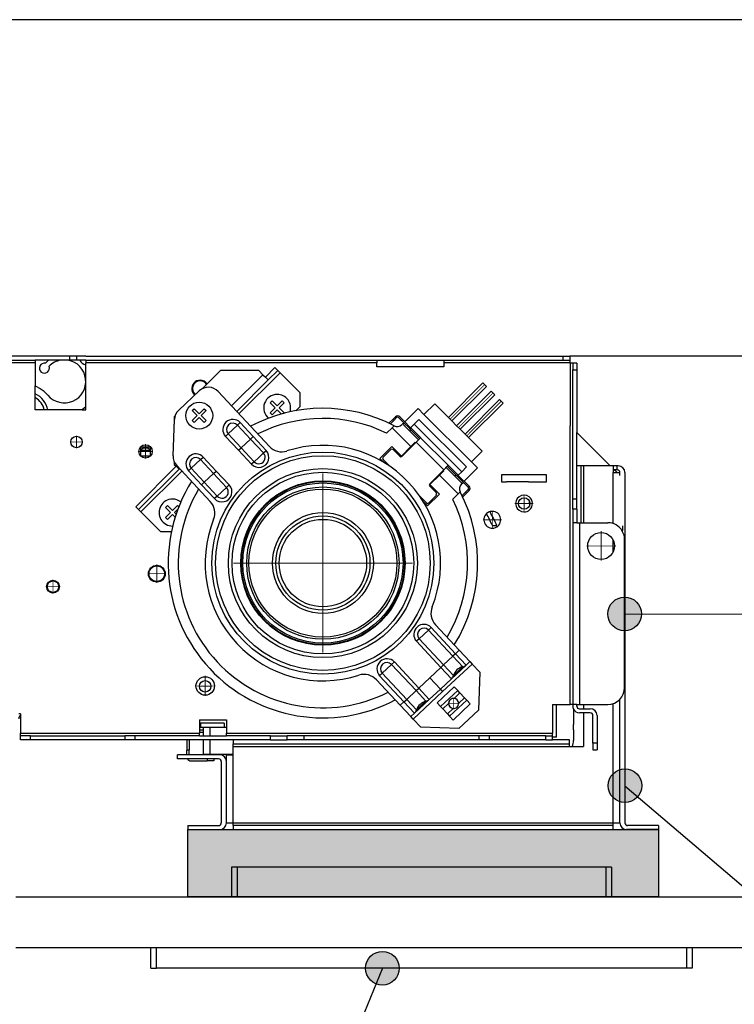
# Model space of a CAD drawing. Header units: inches. Extents: x -7205 to -1528, y -2875 to 5222.
# Tile 42 of 104: x -5997 to -5785, y 156 to 448. Entities that reach past the tile are written whole.
import ezdxf

# ---------------------------------------------------------------- set-up
doc = ezdxf.new("R2010")
doc.units = ezdxf.units.IN
doc.linetypes.add('DOT_CENTER', pattern=[14, 12, -1, 0, -1])
doc.layers.add('1', color=7, linetype='Continuous')
doc.dimstyles.get("Standard").update_dxf_attribs({"dimtxt": 0.18, "dimasz": 0.18, "dimexe": 0.18, "dimexo": 0.0625, "dimgap": 0.09, "dimtad": 0, "dimtih": 1, "dimtoh": 1, "dimdec": 4, "dimzin": 0, "dimdsep": 46, "dimtxsty": 'Standard', "dimcen": 0.09, "dimadec": 0, "dimazin": 0, "dimtfac": 1, "dimtdec": 4, "dimtofl": 0, "dimtmove": 0, "dimatfit": 3, "dimfxl": 1, "dimtolj": 1, "dimtzin": 0, "dimarcsym": 0})

msp = doc.modelspace()

# ---------------------------------------------------------------- hatches: boundary and pattern name
at = {"layer": '1'}
h = msp.add_hatch(color=7, dxfattribs=at)
edge = h.paths.add_edge_path()
edge.add_arc((-5817.2, 271.79), 5, 0, 360)
h = msp.add_hatch(color=7, dxfattribs=at)
edge = h.paths.add_edge_path()
edge.add_arc((-5817.1, 220.75), 5, 0, 360)
at = {"layer": '1', "linetype": 'Continuous'}
msp.add_hatch(color=2, dxfattribs=at).paths.add_polyline_path([(-5807.1, 207.7), (-5807.1, 187.7), (-5947.1, 187.7), (-5947.1, 207.7)])
at = {"layer": '1'}
h = msp.add_hatch(color=7, dxfattribs=at)
edge = h.paths.add_edge_path()
edge.add_arc((-5889.21, 166.5), 5, 0, 360)

# ---------------------------------------------------------------- linework, layer by layer
at = {"color": 7, "linetype": 'Continuous'}
for p, q in [((-5932.13, 448.4), (-6051.79, 448.4)), ((-5835.53, 448.4), (-5932.13, 448.4)), ((-5688.25, 448.4), (-5835.53, 448.4)), ((-5992.4, 348.4), (-5999.8, 348.4)), ((-5992.4, 348.4), (-5999.8, 348.4)), ((-5985.93, 348.4), (-5992.4, 348.4)), ((-5985.93, 348.4), (-5992.4, 348.4)), ((-5985.93, 348.4), (-5992.4, 348.4)), ((-5982.4, 348.4), (-5985.93, 348.4)), ((-5982.4, 348.4), (-5985.93, 348.4)), ((-5982.4, 348.4), (-5985.93, 348.4)), ((-5982.17, 348.4), (-5982.4, 348.4)), ((-5982.17, 348.4), (-5982.4, 348.4)), ((-5982.17, 348.4), (-5982.4, 348.4)), ((-5981.65, 348.4), (-5982.17, 348.4)), ((-5981.65, 348.4), (-5982.17, 348.4)), ((-5981.65, 348.4), (-5982.17, 348.4)), ((-5980.05, 348.4), (-5981.65, 348.4)), ((-5980.05, 348.4), (-5981.65, 348.4)), ((-5980.05, 348.4), (-5981.65, 348.4)), ((-5977.4, 348.4), (-5980.05, 348.4)), ((-5977.4, 348.4), (-5980.05, 348.4)), ((-5977.4, 348.4), (-5980.05, 348.4)), ((-5977.4, 348.4), (-5974.4, 348.4)), ((-5977.4, 348.4), (-5974.4, 348.4)), ((-5977.4, 348.4), (-5974.4, 348.4)), ((-5974.4, 348.4), (-5973.08, 348.4)), ((-5974.4, 348.4), (-5973.08, 348.4)), ((-5974.4, 348.4), (-5973.08, 348.4)), ((-5973.08, 348.4), (-5947.35, 348.4)), ((-5973.08, 348.4), (-5947.35, 348.4)), ((-5973.08, 348.4), (-5947.35, 348.4)), ((-5947.35, 348.4), (-5932.13, 348.4)), ((-5947.35, 348.4), (-5932.13, 348.4)), ((-5947.35, 348.4), (-5932.13, 348.4)), ((-5932.13, 348.4), (-5890.9, 348.4)), ((-5932.13, 348.4), (-5890.9, 348.4)), ((-5932.13, 348.4), (-5890.9, 348.4)), ((-5890.9, 348.4), (-5870.9, 348.4)), ((-5890.9, 348.4), (-5870.9, 348.4)), ((-5890.9, 348.4), (-5870.9, 348.4)), ((-5870.9, 348.4), (-5835.53, 348.4)), ((-5870.9, 348.4), (-5835.53, 348.4)), ((-5870.9, 348.4), (-5835.53, 348.4)), ((-5835.53, 348.4), (-5835.5, 348.4)), ((-5835.53, 348.4), (-5835.5, 348.4)), ((-5835.53, 348.4), (-5835.5, 348.4)), ((-5835.5, 348.4), (-5833.5, 348.4)), ((-5835.5, 348.4), (-5833.5, 348.4)), ((-5835.5, 348.4), (-5833.5, 348.4)), ((-5688.25, 348.4), (-5833.5, 348.4)), ((-5833.5, 348.4), (-5833.5, 347.2)), ((-5833.5, 348.4), (-5833.5, 347.2)), ((-5999.8, 347.2), (-5992.4, 347.2)), ((-5988.39, 347.2), (-5992.4, 347.2)), ((-5992.4, 347.2), (-5992.4, 346.4)), ((-5988.39, 347.2), (-5992.4, 347.2)), ((-5992.4, 346.4), (-5992.4, 339.58)), ((-5992.4, 346.4), (-5992.4, 339.58)), ((-5984.87, 347.2), (-5988.39, 347.2)), ((-5984.87, 347.2), (-5988.39, 347.2)), ((-5982.7, 347.2), (-5984.87, 347.2)), ((-5982.7, 347.2), (-5984.87, 347.2)), ((-5982.4, 347.2), (-5982.7, 347.2)), ((-5982.4, 347.2), (-5982.7, 347.2)), ((-5982.17, 347.2), (-5982.4, 347.2)), ((-5982.17, 347.2), (-5982.4, 347.2)), ((-5980.05, 347.2), (-5982.17, 347.2)), ((-5980.05, 347.2), (-5982.17, 347.2)), ((-5979.21, 347.2), (-5980.05, 347.2)), ((-5979.21, 347.2), (-5980.05, 347.2)), ((-5977.4, 347.2), (-5979.21, 347.2)), ((-5977.4, 347.2), (-5979.21, 347.2)), ((-5977.4, 347.2), (-5977.4, 346.4)), ((-5977.4, 347.2), (-5890.9, 347.2)), ((-5977.4, 347.2), (-5977.4, 346.4)), ((-5977.4, 345.8), (-5977.4, 346.4)), ((-5977.4, 345.8), (-5977.4, 346.4)), ((-5977.4, 340.9), (-5977.4, 345.8)), ((-5977.4, 340.9), (-5977.4, 345.8)), ((-5890.9, 347.2), (-5890.9, 346.4)), ((-5890.9, 347.2), (-5870.9, 347.2)), ((-5890.9, 347.2), (-5890.9, 346.4)), ((-5890.9, 347.2), (-5870.9, 347.2)), ((-5890.9, 345.2), (-5890.9, 346.4)), ((-5890.9, 345.2), (-5890.9, 346.4)), ((-5870.9, 347.2), (-5835.5, 347.2)), ((-5870.9, 347.2), (-5870.9, 346.4)), ((-5870.9, 347.2), (-5870.9, 346.4)), ((-5870.9, 346.4), (-5870.9, 345.2)), ((-5870.9, 346.4), (-5870.9, 345.2)), ((-5835.5, 347.2), (-5833.5, 347.2)), ((-5833.5, 347.2), (-5833.5, 346.4)), ((-5833.5, 347.2), (-5833.5, 346.4)), ((-5833.5, 346.3), (-5833.5, 346.4)), ((-5833.5, 346.3), (-5833.5, 346.4)), ((-5833.5, 346.3), (-5833.4, 346.3)), ((-5833.5, 346.3), (-5833.4, 346.3)), ((-5832.6, 346.3), (-5833.4, 346.3)), ((-5832.6, 346.3), (-5833.4, 346.3)), ((-5832.6, 346.3), (-5832.6, 344.3)), ((-5831.4, 346.3), (-5832.6, 346.3)), ((-5831.4, 346.3), (-5832.6, 346.3)), ((-5831.4, 346.3), (-5831.4, 344.3)), ((-5831.4, 346.3), (-5831.4, 344.3)), ((-5942.79, 338.69), (-5937.31, 344.17)), ((-5925.99, 344.17), (-5937.31, 344.17)), ((-5925.99, 344.17), (-5924.72, 342.9)), ((-5924.72, 342.9), (-5924.01, 342.19)), ((-5921.18, 345.02), (-5924.01, 342.19)), ((-5923.16, 341.34), (-5920.34, 344.17)), ((-5921.18, 345.02), (-5920.34, 344.17)), ((-5919.63, 343.47), (-5920.34, 344.17)), ((-5913.76, 337.6), (-5919.63, 343.47)), ((-5870.9, 345.2), (-5890.9, 345.2)), ((-5870.9, 345.2), (-5890.9, 345.2)), ((-5832.6, 305.9), (-5832.6, 344.3)), ((-5831.4, 344.3), (-5831.4, 325.74)), ((-5831.4, 344.3), (-5831.4, 325.74)), ((-5992.4, 332.4), (-5992.4, 339.58)), ((-5992.4, 339.58), (-5990.98, 338.74)), ((-5992.4, 339.58), (-5990.98, 338.74)), ((-5992.4, 339.58), (-5990.98, 338.74)), ((-5977.4, 333.34), (-5977.4, 340.9)), ((-5977.4, 333.34), (-5977.4, 340.9)), ((-5932.53, 331.98), (-5923.16, 341.34)), ((-5924.01, 342.19), (-5923.16, 341.34)), ((-5869.6, 330.21), (-5859.35, 340.46)), ((-5858.29, 339.4), (-5859.35, 340.46)), ((-5949.78, 332.37), (-5943.67, 338.06)), ((-5922.82, 321.56), (-5938.02, 337.86)), ((-5913.76, 337.6), (-5913.76, 333.35)), ((-5868.54, 329.15), (-5858.29, 339.4)), ((-5867.13, 327.73), (-5856.87, 337.99)), ((-5866.07, 326.67), (-5855.81, 336.92)), ((-5855.81, 336.92), (-5856.87, 337.99)), ((-5922.54, 334.52), (-5921.98, 335.08)), ((-5921.06, 333.03), (-5922.54, 334.52)), ((-5921.98, 335.08), (-5920.49, 333.6)), ((-5920.49, 333.6), (-5919.01, 335.08)), ((-5918.44, 334.52), (-5919.93, 333.03)), ((-5919.01, 335.08), (-5918.44, 334.52)), ((-5876.85, 331.09), (-5873.67, 334.27)), ((-5869.6, 330.21), (-5873.67, 334.27)), ((-5864.65, 325.26), (-5854.4, 335.51)), ((-5863.59, 324.2), (-5853.34, 334.45)), ((-5853.34, 334.45), (-5854.4, 335.51)), ((-5978.51, 332.4), (-5992.4, 332.4)), ((-5977.4, 333.34), (-5978.51, 332.4)), ((-5977.4, 333.34), (-5978.51, 332.4)), ((-5977.4, 333.34), (-5978.51, 332.4)), ((-5978.51, 332.4), (-5977.4, 332.4)), ((-5978.51, 332.4), (-5977.4, 332.4)), ((-5977.4, 332.4), (-5977.4, 333.34)), ((-5977.4, 332.4), (-5977.4, 333.34)), ((-5945.72, 332.22), (-5945.16, 332.79)), ((-5944.24, 330.74), (-5945.72, 332.22)), ((-5945.72, 329.25), (-5944.24, 330.74)), ((-5945.16, 332.79), (-5943.67, 331.3)), ((-5943.67, 331.3), (-5942.19, 332.79)), ((-5941.62, 332.22), (-5943.1, 330.74)), ((-5943.1, 330.74), (-5941.62, 329.25)), ((-5942.19, 332.79), (-5941.62, 332.22)), ((-5922.54, 331.55), (-5921.06, 333.03)), ((-5921.98, 330.98), (-5922.54, 331.55)), ((-5920.49, 332.47), (-5921.98, 330.98)), ((-5919.24, 331.21), (-5920.49, 332.47)), ((-5919.93, 333.03), (-5918.44, 331.55)), ((-5918.44, 331.55), (-5918.61, 331.38)), ((-5913.76, 333.35), (-5914.92, 332.19)), ((-5882.58, 328.9), (-5878.62, 332.86)), ((-5876.85, 331.09), (-5878.62, 332.86)), ((-5862.71, 316.95), (-5876.85, 331.09)), ((-5951.42, 318.76), (-5951.05, 329.59)), ((-5951.09, 330.38), (-5950.88, 330.6)), ((-5951.09, 330.38), (-5951.09, 328.19)), ((-5945.16, 328.69), (-5945.72, 329.25)), ((-5943.67, 330.17), (-5945.16, 328.69)), ((-5942.19, 328.69), (-5943.67, 330.17)), ((-5941.62, 329.25), (-5942.19, 328.69)), ((-5886.11, 329.61), (-5887.17, 328.55)), ((-5887.17, 328.55), (-5886.99, 328.37)), ((-5885.83, 329.32), (-5886.85, 328.3)), ((-5885.33, 330.38), (-5886.11, 329.61)), ((-5885.83, 329.32), (-5884.98, 330.17)), ((-5884.41, 330.17), (-5882.86, 328.62)), ((-5884.06, 330.38), (-5882.58, 328.9)), ((-5883.21, 328.26), (-5883.38, 328.09)), ((-5883.21, 328.26), (-5882.86, 328.62)), ((-5883.21, 328.26), (-5881.09, 326.14)), ((-5882.86, 328.62), (-5881.3, 327.06)), ((-5882.58, 328.9), (-5881.02, 327.34)), ((-5880.81, 327.13), (-5879.76, 328.18)), ((-5879.74, 328.2), (-5879.76, 328.18)), ((-5878.33, 329.61), (-5879.74, 328.2)), ((-5878.33, 329.61), (-5864.19, 315.46)), ((-5868.54, 329.15), (-5869.6, 330.21)), ((-5867.13, 327.73), (-5868.54, 329.15)), ((-5886.32, 327.13), (-5887.95, 325.5)), ((-5885.72, 327.73), (-5886.32, 327.13)), ((-5881.3, 327.06), (-5881.09, 326.85)), ((-5880.81, 327.13), (-5881.09, 326.85)), ((-5881.03, 326.79), (-5881.09, 326.85)), ((-5881.09, 326.14), (-5880.74, 326.49)), ((-5881.09, 326.14), (-5878.48, 323.52)), ((-5881.09, 326.14), (-5878.48, 323.52)), ((-5878.18, 323.94), (-5881.03, 326.79)), ((-5881.02, 327.34), (-5880.81, 327.13)), ((-5880.75, 327.07), (-5880.81, 327.13)), ((-5880.75, 327.07), (-5877.9, 324.22)), ((-5866.07, 326.67), (-5867.13, 327.73)), ((-5864.65, 325.26), (-5866.07, 326.67)), ((-5863.59, 324.2), (-5864.65, 325.26)), ((-5831.4, 315.79), (-5831.4, 325.74)), ((-5831.4, 325.74), (-5821.45, 315.79)), ((-5831.4, 325.74), (-5821.45, 315.79)), ((-5831.4, 325.74), (-5821.45, 315.79)), ((-5883.35, 318.65), (-5879.18, 322.82)), ((-5879.47, 322.82), (-5880.74, 321.54)), ((-5879.47, 322.82), (-5879.32, 322.68)), ((-5877.84, 324.16), (-5879.18, 322.82)), ((-5877.86, 324.18), (-5877.84, 324.16)), ((-5877.84, 324.16), (-5869.64, 315.96)), ((-5859.52, 320.13), (-5863.59, 324.2)), ((-5961.03, 321.49), (-5958.23, 321.49)), ((-5961.03, 320.49), (-5961.03, 321.49)), ((-5961.03, 318.69), (-5961.03, 320.49)), ((-5961.03, 320.49), (-5958.23, 320.49)), ((-5961.03, 318.69), (-5961.03, 320.49)), ((-5958.23, 321.49), (-5958.23, 320.49)), ((-5958.23, 320.49), (-5958.23, 318.69)), ((-5958.23, 320.49), (-5958.23, 318.69)), ((-5889.93, 318.01), (-5886.39, 321.54)), ((-5886.75, 320.63), (-5889.01, 318.36)), ((-5886.39, 321.54), (-5883.57, 318.72)), ((-5884.06, 318.65), (-5886.04, 320.63)), ((-5883.57, 318.72), (-5880.74, 321.54)), ((-5862.71, 316.95), (-5859.52, 320.13)), ((-5958.23, 318.69), (-5961.03, 318.69)), ((-5951.09, 317.03), (-5951.09, 316.52)), ((-5951.09, 316.52), (-5951.09, 316.24)), ((-5951.09, 316.24), (-5950.53, 315.68)), ((-5888.73, 316.81), (-5889.93, 318.01)), ((-5889.01, 317.66), (-5887.14, 315.78)), ((-5860.94, 315.18), (-5862.71, 316.95)), ((-5962.55, 303.66), (-5950.53, 315.68)), ((-5961.7, 302.81), (-5949.68, 314.83)), ((-5950.53, 315.68), (-5949.68, 314.83)), ((-5950.35, 315.9), (-5940.37, 305.19)), ((-5949.68, 314.83), (-5949.51, 315)), ((-5875.15, 310.44), (-5870.98, 314.62)), ((-5870.98, 314.33), (-5872.25, 313.06)), ((-5871.12, 314.47), (-5870.98, 314.33)), ((-5869.92, 315.67), (-5870.98, 314.62)), ((-5870.27, 315.32), (-5867.66, 312.71)), ((-5870.27, 315.32), (-5867.66, 312.71)), ((-5869.64, 315.96), (-5869.92, 315.67)), ((-5869.9, 315.66), (-5869.86, 315.61)), ((-5867.01, 312.77), (-5869.86, 315.61)), ((-5869.62, 315.94), (-5869.64, 315.96)), ((-5869.62, 315.94), (-5869.57, 315.9)), ((-5869.57, 315.9), (-5866.73, 313.05)), ((-5866.67, 312.99), (-5865.61, 314.04)), ((-5865.61, 314.04), (-5865.59, 314.06)), ((-5864.19, 315.46), (-5865.59, 314.06)), ((-5860.94, 315.18), (-5864.9, 311.22)), ((-5831.4, 305.9), (-5831.4, 315.79)), ((-5830.2, 315.79), (-5831.4, 315.79)), ((-5831.4, 305.9), (-5831.4, 315.79)), ((-5830.2, 315.79), (-5831.4, 315.79)), ((-5829.4, 315.79), (-5830.2, 315.79)), ((-5830.2, 315.79), (-5830.2, 298.9)), ((-5829.4, 315.79), (-5830.2, 315.79)), ((-5821.45, 315.79), (-5829.4, 315.79)), ((-5821.45, 315.79), (-5829.4, 315.79)), ((-5821.45, 315.79), (-5829.4, 315.79)), ((-5820.6, 315.79), (-5821.45, 315.79)), ((-5820.6, 315.79), (-5821.45, 315.79)), ((-5820.6, 315.79), (-5821.45, 315.79)), ((-5820.6, 315.79), (-5820.6, 314.94)), ((-5819.4, 315.79), (-5820.6, 315.79)), ((-5820.6, 315.79), (-5820.6, 314.94)), ((-5820.6, 314.94), (-5819.45, 313.79)), ((-5820.6, 314.94), (-5819.45, 313.79)), ((-5820.6, 314.94), (-5819.45, 313.79)), ((-5820.6, 314.94), (-5820.6, 314.59)), ((-5820.6, 314.94), (-5820.6, 314.59)), ((-5820.6, 314.59), (-5820.6, 313.79)), ((-5820.6, 314.59), (-5820.6, 313.79)), ((-5820.6, 313.79), (-5818.6, 313.79)), ((-5819.4, 314.59), (-5820.25, 314.59)), ((-5819.4, 314.59), (-5819.4, 315.79)), ((-5819.1, 315.79), (-5819.4, 315.79)), ((-5818.6, 312.94), (-5818.6, 313.79)), ((-5818.6, 312.94), (-5818.6, 313.79)), ((-5817.1, 313.79), (-5817.1, 209.7)), ((-5872.25, 313.06), (-5875.08, 310.23)), ((-5875.08, 310.23), (-5872.25, 307.4)), ((-5867.3, 313.06), (-5867.66, 312.71)), ((-5867.66, 312.71), (-5865.54, 310.58)), ((-5866.73, 313.05), (-5867.01, 312.77)), ((-5866.74, 312.49), (-5866.95, 312.71)), ((-5866.74, 312.49), (-5863.7, 309.45)), ((-5866.45, 312.78), (-5866.67, 312.99)), ((-5866.45, 312.78), (-5863.41, 309.74)), ((-5865.54, 310.58), (-5865.71, 310.41)), ((-5865.18, 310.94), (-5865.54, 310.58)), ((-5853.79, 313.1), (-5853.79, 311.1)), ((-5840.39, 313.1), (-5853.79, 313.1)), ((-5853.79, 313.1), (-5853.79, 311.1)), ((-5840.39, 313.1), (-5853.79, 313.1)), ((-5853.79, 311.1), (-5852.34, 311.1)), ((-5853.79, 311.1), (-5852.34, 311.1)), ((-5845.75, 311.1), (-5852.34, 311.1)), ((-5845.75, 311.1), (-5840.39, 311.1)), ((-5845.75, 311.1), (-5840.39, 311.1)), ((-5840.39, 311.1), (-5840.39, 313.1)), ((-5840.39, 311.1), (-5840.39, 313.1)), ((-5872.25, 307.4), (-5875.79, 303.87)), ((-5873.17, 307.76), (-5875.15, 309.74)), ((-5868.3, 305.85), (-5866.67, 307.48)), ((-5866.07, 308.08), (-5866.67, 307.48)), ((-5865.5, 306.94), (-5864.47, 307.97)), ((-5865.25, 306.63), (-5864.19, 307.69)), ((-5863.7, 308.75), (-5864.47, 307.97)), ((-5864.19, 307.69), (-5863.41, 308.46)), ((-5878.01, 306.66), (-5876.14, 304.79)), ((-5875.79, 303.87), (-5876.99, 305.06)), ((-5875.43, 304.79), (-5873.17, 307.05)), ((-5865.25, 306.63), (-5865.43, 306.8)), ((-5845.55, 305.4), (-5845.5, 303.9)), ((-5832.6, 302.9), (-5832.6, 305.9)), ((-5831.4, 302.9), (-5831.4, 305.9)), ((-5831.4, 302.9), (-5831.4, 305.9)), ((-5961.7, 302.81), (-5962.55, 303.66)), ((-5960.99, 302.1), (-5961.7, 302.81)), ((-5960.99, 302.1), (-5955.13, 296.23)), ((-5953.66, 303.4), (-5953.09, 303.97)), ((-5952.17, 301.92), (-5953.66, 303.4)), ((-5953.66, 300.43), (-5952.17, 301.92)), ((-5953.09, 303.97), (-5951.61, 302.49)), ((-5951.61, 302.49), (-5950.12, 303.97)), ((-5950.01, 302.95), (-5951.04, 301.92)), ((-5951.04, 301.92), (-5950.55, 301.42)), ((-5950.12, 303.97), (-5949.76, 303.61)), ((-5832.6, 302.9), (-5832.6, 298.9)), ((-5831.4, 302.9), (-5832.6, 302.9)), ((-5831.4, 302.9), (-5831.4, 298.9)), ((-5831.4, 302.9), (-5831.4, 298.9)), ((-5953.09, 299.87), (-5953.66, 300.43)), ((-5951.61, 301.35), (-5953.09, 299.87)), ((-5950.82, 300.57), (-5951.61, 301.35)), ((-5831.4, 298.9), (-5832.6, 298.9)), ((-5832.6, 298.9), (-5832.6, 244.9)), ((-5831.4, 298.9), (-5830.6, 298.9)), ((-5831.4, 298.9), (-5830.6, 298.9)), ((-5830.6, 298.9), (-5822.2, 298.9)), ((-5830.6, 298.9), (-5822.2, 298.9)), ((-5951.94, 296.23), (-5955.13, 296.23)), ((-5856.51, 298.1), (-5855.19, 298.1)), ((-5856.51, 298.1), (-5855.19, 298.1)), ((-5856.51, 298.1), (-5855.19, 298.1)), ((-5817.7, 297), (-5817.7, 298)), ((-5817.7, 297), (-5817.7, 298)), ((-5817.7, 297), (-5817.7, 298)), ((-5817.2, 249.9), (-5817.2, 293.9)), ((-5817.2, 249.9), (-5817.2, 293.9)), ((-5873.43, 268.6), (-5866.34, 261)), ((-5863.21, 257.64), (-5866.34, 261)), ((-5863.21, 257.64), (-5864.31, 256.61)), ((-5863.21, 257.64), (-5862.52, 256.9)), ((-5864.31, 256.61), (-5868.69, 252.52)), ((-5862.52, 256.9), (-5860.27, 254.49)), ((-5890.98, 252.23), (-5883.9, 244.63)), ((-5868.69, 252.52), (-5871.98, 249.45)), ((-5860.27, 254.49), (-5860.67, 243.18)), ((-5875.28, 246.38), (-5871.98, 249.45)), ((-5867.85, 250.16), (-5872.97, 245.38)), ((-5867.85, 250.16), (-5872.97, 245.38)), ((-5871.95, 244.29), (-5866.83, 249.06)), ((-5866.83, 249.06), (-5867.85, 250.16)), ((-5866.83, 249.06), (-5867.85, 250.16)), ((-5866.15, 248.33), (-5866.83, 249.06)), ((-5866.15, 248.33), (-5866.83, 249.06)), ((-5879.66, 242.3), (-5875.28, 246.38)), ((-5869.22, 241.36), (-5864.1, 246.13)), ((-5867.89, 246.7), (-5866.15, 248.33)), ((-5866.53, 245.24), (-5864.79, 246.87)), ((-5864.79, 246.87), (-5866.15, 248.33)), ((-5864.79, 246.87), (-5866.15, 248.33)), ((-5864.1, 246.13), (-5864.79, 246.87)), ((-5864.1, 246.13), (-5864.79, 246.87)), ((-5863.08, 245.04), (-5864.1, 246.13)), ((-5863.08, 245.04), (-5864.1, 246.13)), ((-5818.6, 209.7), (-5818.6, 246.43)), ((-5818.6, 209.7), (-5818.6, 246.43)), ((-5880.76, 241.27), (-5883.9, 244.63)), ((-5872.97, 245.38), (-5871.95, 244.29)), ((-5872.97, 245.38), (-5871.95, 244.29)), ((-5871.95, 244.29), (-5871.27, 243.55)), ((-5871.95, 244.29), (-5871.27, 243.55)), ((-5871.27, 243.55), (-5869.53, 245.18)), ((-5871.27, 243.55), (-5869.9, 242.09)), ((-5871.27, 243.55), (-5869.9, 242.09)), ((-5869.9, 242.09), (-5868.16, 243.72)), ((-5868.2, 240.26), (-5863.08, 245.04)), ((-5868.2, 240.26), (-5863.08, 245.04)), ((-5866.52, 237.73), (-5860.67, 243.18)), ((-5838.6, 244.9), (-5838.6, 236.4)), ((-5838.6, 244.9), (-5837.4, 244.9)), ((-5838.6, 244.9), (-5838.6, 236.4)), ((-5838.6, 244.9), (-5837.4, 244.9)), ((-5837.4, 244.9), (-5833.4, 244.9)), ((-5837.4, 238.9), (-5837.4, 244.9)), ((-5832.9, 244.9), (-5833.4, 244.9)), ((-5832.6, 244.9), (-5832.9, 244.9)), ((-5832.6, 244.9), (-5832.9, 244.9)), ((-5832.4, 244.9), (-5832.6, 244.9)), ((-5832.6, 244.9), (-5832.6, 244.4)), ((-5831.4, 244.9), (-5832.4, 244.9)), ((-5831.4, 244.9), (-5832.4, 244.9)), ((-5832.4, 243.52), (-5832.4, 238.9)), ((-5832.4, 243.52), (-5832.4, 238.9)), ((-5831.4, 244.9), (-5830.6, 244.9)), ((-5831.4, 244.4), (-5831.4, 244.9)), ((-5831.4, 244.9), (-5830.6, 244.9)), ((-5831.4, 244.4), (-5831.4, 244.9)), ((-5830.6, 244.9), (-5822.2, 244.9)), ((-5830.6, 244.9), (-5822.2, 244.9)), ((-5830.6, 243.6), (-5827.4, 243.6)), ((-5830.6, 243.6), (-5827.4, 243.6)), ((-5829.4, 244.9), (-5829.4, 243.6)), ((-5829.4, 244.9), (-5829.4, 243.6)), ((-5996.8, 242.1), (-5997.3, 242.1)), ((-5996.8, 242.1), (-5997.3, 242.1)), ((-5996.8, 242.1), (-5996.8, 241.73)), ((-5996.8, 242.1), (-5996.8, 241.73)), ((-5996.8, 241.73), (-5996.8, 236.4)), ((-5996.8, 241.73), (-5996.8, 236.4)), ((-5943.6, 240.3), (-5943.6, 239.35)), ((-5943.6, 240.3), (-5935.6, 240.3)), ((-5943.6, 240.3), (-5943.6, 239.35)), ((-5943.6, 240.3), (-5935.6, 240.3)), ((-5935.6, 240.3), (-5935.6, 238.14)), ((-5935.6, 240.3), (-5935.6, 238.14)), ((-5880.76, 241.27), (-5879.66, 242.3)), ((-5880.08, 240.54), (-5880.76, 241.27)), ((-5877.83, 238.12), (-5880.08, 240.54)), ((-5869.9, 242.09), (-5869.22, 241.36)), ((-5869.9, 242.09), (-5869.22, 241.36)), ((-5869.22, 241.36), (-5868.2, 240.26)), ((-5869.22, 241.36), (-5868.2, 240.26)), ((-5827.4, 242.4), (-5830.6, 242.4)), ((-5827.4, 242.4), (-5830.6, 242.4)), ((-5829.4, 242.4), (-5829.4, 232.4)), ((-5829.4, 242.4), (-5829.4, 232.4)), ((-5826.6, 233.4), (-5826.6, 241.6)), ((-5826.6, 233.4), (-5826.6, 241.6)), ((-5825.4, 241.6), (-5825.4, 233.4)), ((-5825.4, 241.6), (-5825.4, 233.4)), ((-5943.6, 239.35), (-5943.6, 238.15)), ((-5943.22, 239.35), (-5943.6, 239.35)), ((-5943.6, 238.15), (-5943.6, 237.3)), ((-5943.6, 238.15), (-5943.22, 238.15)), ((-5943.6, 238.15), (-5943.6, 237.3)), ((-5943.6, 237.3), (-5943.6, 236.6)), ((-5943.6, 237.3), (-5942.41, 237.3)), ((-5943.6, 237.3), (-5943.6, 236.6)), ((-5943.22, 238.15), (-5943.22, 239.35)), ((-5936.26, 239.35), (-5943.22, 239.35)), ((-5943.22, 238.15), (-5942.41, 238.14)), ((-5942.41, 238.14), (-5942.34, 238.14)), ((-5942.41, 238.14), (-5942.34, 238.14)), ((-5942.41, 235.6), (-5942.41, 238.14)), ((-5942.34, 238.14), (-5940.41, 238.14)), ((-5942.34, 238.14), (-5940.41, 238.14)), ((-5942.34, 238.14), (-5940.41, 238.14)), ((-5940.41, 238.14), (-5940.34, 238.14)), ((-5940.41, 238.14), (-5940.34, 238.14)), ((-5940.41, 238.14), (-5940.34, 238.14)), ((-5940.34, 238.14), (-5936.26, 238.15)), ((-5940.34, 238.14), (-5936.26, 238.15)), ((-5940.34, 238.14), (-5936.26, 238.15)), ((-5936.26, 239.35), (-5936.26, 238.15)), ((-5936.26, 238.15), (-5935.6, 238.14)), ((-5936.26, 238.15), (-5935.6, 238.14)), ((-5935.6, 238.14), (-5935.6, 236.4)), ((-5935.6, 238.14), (-5935.6, 236.4)), ((-5866.52, 237.73), (-5877.83, 238.12)), ((-5837.4, 237.35), (-5837.4, 238.9)), ((-5837.4, 237.35), (-5837.4, 238.9)), ((-5837.4, 235.44), (-5837.4, 237.35)), ((-5837.4, 235.44), (-5837.4, 237.35)), ((-5832.4, 237.38), (-5832.4, 238.9)), ((-5832.4, 237.38), (-5832.4, 238.9)), ((-5832.4, 237.38), (-5832.4, 238.9)), ((-5832.4, 237.38), (-5832.4, 238.9)), ((-5832.4, 237.38), (-5832.4, 237.35)), ((-5832.4, 237.38), (-5832.4, 237.35)), ((-5832.4, 237.38), (-5832.4, 237.35)), ((-5832.4, 237.38), (-5832.4, 237.35)), ((-5832.4, 237.35), (-5832.4, 235.44)), ((-5832.4, 237.35), (-5832.4, 235.44)), ((-5832.4, 237.35), (-5832.4, 235.44)), ((-5832.4, 237.35), (-5832.4, 235.44)), ((-5996.8, 235.6), (-5996.8, 236.4)), ((-5996.8, 235.6), (-5996.8, 236.4)), ((-5996.8, 234.4), (-5996.8, 235.6)), ((-5993.8, 235.6), (-5996.8, 235.6)), ((-5996.8, 234.4), (-5996.8, 235.6)), ((-5993.8, 234.4), (-5996.8, 234.4)), ((-5993.8, 234.4), (-5996.8, 234.4)), ((-5993.8, 235.6), (-5965.8, 235.6)), ((-5965.8, 234.4), (-5993.8, 234.4)), ((-5965.8, 234.4), (-5993.8, 234.4)), ((-5962.8, 235.6), (-5965.8, 235.6)), ((-5965.8, 235.6), (-5965.8, 234.4)), ((-5962.8, 234.4), (-5965.8, 234.4)), ((-5962.8, 234.4), (-5965.8, 234.4)), ((-5943.6, 235.6), (-5962.8, 235.6)), ((-5947.36, 234.4), (-5962.8, 234.4)), ((-5947.36, 234.4), (-5962.8, 234.4)), ((-5946.66, 234.4), (-5947.36, 234.4)), ((-5947.36, 234.4), (-5947.36, 231.34)), ((-5946.66, 234.4), (-5947.36, 234.4)), ((-5943.6, 234.4), (-5946.66, 234.4)), ((-5946.66, 234.4), (-5946.66, 231.34)), ((-5943.6, 234.4), (-5946.66, 234.4)), ((-5943.6, 236.6), (-5943.6, 236.4)), ((-5942.41, 236.6), (-5943.6, 236.6)), ((-5943.6, 236.6), (-5943.6, 236.4)), ((-5943.6, 235.6), (-5943.6, 236.4)), ((-5943.6, 235.6), (-5943.6, 236.4)), ((-5943.6, 235.6), (-5942.41, 235.6)), ((-5943.6, 235.6), (-5942.41, 235.6)), ((-5942.41, 234.4), (-5943.6, 234.4)), ((-5942.41, 234.4), (-5943.6, 234.4)), ((-5942.41, 235.6), (-5942.34, 235.6)), ((-5942.41, 235.6), (-5942.34, 235.6)), ((-5942.34, 234.4), (-5942.41, 234.4)), ((-5942.34, 234.4), (-5942.41, 234.4)), ((-5942.41, 230.14), (-5942.41, 234.4)), ((-5942.34, 235.6), (-5935.6, 235.6)), ((-5942.34, 235.6), (-5935.6, 235.6)), ((-5935.6, 234.4), (-5942.34, 234.4)), ((-5935.6, 234.4), (-5942.34, 234.4)), ((-5935.6, 235.6), (-5935.6, 236.4)), ((-5922.5, 235.6), (-5935.6, 235.6)), ((-5933.6, 234.4), (-5935.6, 234.4)), ((-5922.5, 234.4), (-5933.6, 234.4)), ((-5922.5, 234.4), (-5933.6, 234.4)), ((-5933.6, 234.4), (-5933.6, 233.2)), ((-5922.5, 235.6), (-5917.5, 235.6)), ((-5922.5, 234.4), (-5917.5, 234.4)), ((-5922.5, 234.4), (-5917.5, 234.4)), ((-5912.5, 235.6), (-5917.5, 235.6)), ((-5917.5, 234.4), (-5917.5, 235.6)), ((-5912.5, 234.4), (-5917.5, 234.4)), ((-5912.5, 234.4), (-5917.5, 234.4)), ((-5860.5, 235.6), (-5912.5, 235.6)), ((-5860.5, 234.4), (-5912.5, 234.4)), ((-5860.5, 234.4), (-5912.5, 234.4)), ((-5857.5, 235.6), (-5860.5, 235.6)), ((-5857.5, 234.4), (-5860.5, 234.4)), ((-5857.5, 234.4), (-5860.5, 234.4)), ((-5840.6, 235.6), (-5857.5, 235.6)), ((-5857.5, 235.6), (-5857.5, 234.4)), ((-5840.6, 234.4), (-5857.5, 234.4)), ((-5840.6, 234.4), (-5857.5, 234.4)), ((-5840.6, 235.6), (-5838.6, 235.6)), ((-5840.6, 234.4), (-5838.6, 234.4)), ((-5840.6, 234.4), (-5838.6, 234.4)), ((-5838.6, 235.6), (-5838.6, 236.4)), ((-5838.6, 234.4), (-5838.6, 235.6)), ((-5837.4, 235.14), (-5838.6, 235.14)), ((-5837.4, 235.14), (-5838.6, 235.14)), ((-5833.6, 234.4), (-5838.6, 234.4)), ((-5837.4, 235.14), (-5837.4, 235.44)), ((-5833.6, 233.2), (-5833.6, 234.4)), ((-5832.4, 235.44), (-5832.4, 235.41)), ((-5832.4, 235.44), (-5832.4, 235.41)), ((-5832.4, 235.44), (-5832.4, 235.41)), ((-5832.4, 235.41), (-5832.4, 234.14)), ((-5832.4, 235.41), (-5832.4, 234.14)), ((-5947.36, 229.94), (-5947.36, 231.34)), ((-5946.66, 229.94), (-5946.66, 231.34)), ((-5933.6, 232.4), (-5933.6, 233.2)), ((-5933.6, 233.2), (-5833.6, 233.2)), ((-5933.6, 230.14), (-5933.6, 232.4)), ((-5933.6, 230.14), (-5933.6, 232.4)), ((-5833.6, 232.4), (-5833.6, 233.2)), ((-5833.6, 232.4), (-5832.8, 232.4)), ((-5833.6, 232.4), (-5832.8, 232.4)), ((-5832.8, 232.4), (-5829.4, 232.4)), ((-5832.8, 232.4), (-5829.4, 232.4)), ((-5826.6, 233.4), (-5826.6, 231.4)), ((-5826.6, 231.4), (-5825.4, 231.4)), ((-5825.4, 233.4), (-5825.4, 231.4)), ((-5950.1, 228.74), (-5950.1, 229.94)), ((-5937.6, 229.94), (-5950.1, 229.94)), ((-5937.9, 228.74), (-5950.1, 228.74)), ((-5942.41, 230.14), (-5942.34, 230.14)), ((-5942.34, 230.14), (-5940.41, 230.14)), ((-5942.34, 230.14), (-5940.41, 230.14)), ((-5940.41, 230.14), (-5940.34, 230.14)), ((-5940.41, 230.14), (-5940.34, 230.14)), ((-5940.34, 230.14), (-5933.6, 230.14)), ((-5940.34, 230.14), (-5933.6, 230.14)), ((-5939.34, 228.74), (-5939.34, 228.14)), ((-5935.6, 227.94), (-5935.6, 229.94)), ((-5935.6, 229.94), (-5933.6, 229.94)), ((-5933.6, 229.94), (-5933.6, 230.14)), ((-5933.6, 229.94), (-5933.6, 230.14)), ((-5946.16, 228.14), (-5941.34, 228.14)), ((-5939.34, 228.14), (-5941.34, 228.14)), ((-5937.1, 227.94), (-5937.1, 209.7)), ((-5935.6, 209.7), (-5935.6, 227.94)), ((-5935.6, 209.7), (-5935.6, 227.94)), ((-5947.1, 208.9), (-5937.9, 208.9)), ((-5947.1, 208.9), (-5947.1, 207.7)), ((-5935.6, 209.7), (-5933.6, 209.7)), ((-5933.6, 208.9), (-5933.6, 209.7)), ((-5933.6, 208.9), (-5933.6, 207.7)), ((-5820.6, 208.9), (-5933.6, 208.9)), ((-5820.6, 209.7), (-5818.6, 209.7)), ((-5820.6, 208.9), (-5820.6, 209.7)), ((-5820.6, 207.7), (-5820.6, 208.9)), ((-5807.1, 208.9), (-5816.3, 208.9)), ((-5807.1, 208.9), (-5807.1, 207.7)), ((-5947.1, 207.7), (-5937.6, 207.7)), ((-5933.6, 207.7), (-5820.6, 207.7)), ((-5807.1, 207.7), (-5816.6, 207.7)), ((-5932.4, 196.5), (-5934.1, 196.5)), ((-5934.1, 196.5), (-5934.1, 187.7)), ((-5822.8, 196.5), (-5932.4, 196.5)), ((-5821.1, 196.5), (-5822.8, 196.5)), ((-5821.1, 196.5), (-5821.1, 187.7)), ((-5998.2, 187.7), (-5398.2, 187.7)), ((-5998.2, 172.7), (-5958.1, 172.7)), ((-5958.1, 172.7), (-5956.4, 172.7)), ((-5958.1, 172.7), (-5956.4, 172.7)), ((-5958.1, 166.5), (-5958.1, 172.7)), ((-5956.4, 172.7), (-5798.8, 172.7)), ((-5956.4, 172.7), (-5798.8, 172.7)), ((-5798.8, 172.7), (-5797.1, 172.7)), ((-5798.8, 172.7), (-5797.1, 172.7)), ((-5797.1, 172.7), (-5398.2, 172.7)), ((-5797.1, 172.7), (-5797.1, 166.5)), ((-5958.1, 166.5), (-5956.4, 166.5)), ((-5798.8, 166.5), (-5956.4, 166.5)), ((-5797.1, 166.5), (-5798.8, 166.5))]:
    msp.add_line(p, q, dxfattribs=at)
at = {"color": 126, "linetype": 'Continuous', "true_color": 0x008060}
for p, q in [((-5982.17, 347.2), (-5982.17, 348.4)), ((-5980.05, 347.2), (-5980.05, 348.4)), ((-5835.5, 347.2), (-5835.5, 348.4)), ((-5992.4, 346.4), (-6010.18, 346.4)), ((-5974.69, 346.4), (-5977.4, 346.4)), ((-5974.69, 346.4), (-5977.4, 346.4)), ((-5971.9, 346.4), (-5974.69, 346.4)), ((-5965.9, 346.4), (-5971.9, 346.4)), ((-5965.9, 346.4), (-5971.9, 346.4)), ((-5947.95, 346.4), (-5965.9, 346.4)), ((-5937.68, 346.4), (-5947.95, 346.4)), ((-5937.68, 346.4), (-5947.95, 346.4)), ((-5917.98, 346.4), (-5937.68, 346.4)), ((-5890.9, 346.4), (-5917.98, 346.4)), ((-5890.9, 346.4), (-5917.98, 346.4)), ((-5833.5, 346.4), (-5870.9, 346.4)), ((-5833.5, 346.4), (-5870.9, 346.4)), ((-5833.4, 346.3), (-5833.4, 327.74)), ((-5833.4, 346.3), (-5833.4, 327.74)), ((-5934.03, 333.59), (-5924.72, 342.9)), ((-5931.85, 331.25), (-5919.63, 343.47)), ((-5832.6, 344.3), (-5831.4, 344.3)), ((-5933.67, 326.6), (-5932.28, 327.89)), ((-5932.28, 327.89), (-5931.48, 328.64)), ((-5928.42, 323.75), (-5932.28, 327.89)), ((-5927.62, 324.5), (-5931.48, 328.64)), ((-5886.11, 329.61), (-5885.83, 329.32)), ((-5865.61, 314.04), (-5879.76, 328.18)), ((-5865.59, 314.06), (-5879.74, 328.2)), ((-5833.4, 244.9), (-5833.4, 327.74)), ((-5935.05, 325.3), (-5935.86, 324.55)), ((-5935.05, 325.3), (-5933.67, 326.6)), ((-5931.2, 321.17), (-5935.05, 325.3)), ((-5886.32, 327.13), (-5880.74, 321.54)), ((-5881.02, 327.34), (-5881.3, 327.06)), ((-5880.75, 327.07), (-5881.03, 326.79)), ((-5932, 320.42), (-5935.86, 324.55)), ((-5928.42, 323.75), (-5931.2, 321.17)), ((-5928.42, 323.75), (-5927.62, 324.5)), ((-5928.42, 323.75), (-5924.57, 319.62)), ((-5927.62, 324.5), (-5923.76, 320.36)), ((-5879.18, 322.82), (-5870.98, 314.62)), ((-5932, 320.42), (-5931.2, 321.17)), ((-5932, 320.42), (-5928.14, 316.28)), ((-5931.2, 321.17), (-5927.34, 317.03)), ((-5925.95, 318.32), (-5924.57, 319.62)), ((-5924.57, 319.62), (-5923.76, 320.36)), ((-5951.09, 316.52), (-5950.93, 316.69)), ((-5944.64, 316.37), (-5946.02, 315.07)), ((-5943.25, 317.66), (-5944.64, 316.37)), ((-5943.25, 317.66), (-5942.45, 318.41)), ((-5939.39, 313.52), (-5943.25, 317.66)), ((-5938.59, 314.27), (-5942.45, 318.41)), ((-5927.34, 317.03), (-5928.14, 316.28)), ((-5927.34, 317.03), (-5925.95, 318.32)), ((-5960.99, 302.1), (-5948.83, 314.26)), ((-5946.02, 315.07), (-5946.83, 314.32)), ((-5942.97, 310.19), (-5946.83, 314.32)), ((-5942.17, 310.94), (-5946.02, 315.07)), ((-5939.39, 313.52), (-5942.17, 310.94)), ((-5939.39, 313.52), (-5938.59, 314.27)), ((-5939.39, 313.52), (-5935.54, 309.39)), ((-5938.59, 314.27), (-5934.73, 310.13)), ((-5869.57, 315.9), (-5869.86, 315.61)), ((-5829.4, 315.79), (-5829.4, 298.9)), ((-5820.6, 307.29), (-5820.6, 313.79)), ((-5820.6, 307.29), (-5820.6, 313.79)), ((-5942.97, 310.19), (-5942.17, 310.94)), ((-5942.97, 310.19), (-5939.11, 306.05)), ((-5942.17, 310.94), (-5938.31, 306.8)), ((-5872.25, 313.06), (-5866.67, 307.48)), ((-5866.74, 312.49), (-5866.45, 312.78)), ((-5936.92, 308.09), (-5938.31, 306.8)), ((-5935.54, 309.39), (-5936.92, 308.09)), ((-5935.54, 309.39), (-5934.73, 310.13)), ((-5864.19, 307.69), (-5864.47, 307.97)), ((-5820.6, 300.7), (-5820.6, 307.29)), ((-5820.6, 300.7), (-5820.6, 307.29)), ((-5938.31, 306.8), (-5939.11, 306.05)), ((-5831.4, 305.9), (-5832.6, 305.9)), ((-5830.6, 298.9), (-5830.6, 296.71)), ((-5830.6, 298.9), (-5830.6, 296.71)), ((-5820.6, 298.63), (-5820.6, 300.7)), ((-5820.6, 298.63), (-5820.6, 300.7)), ((-5830.6, 296.71), (-5830.6, 244.9)), ((-5830.6, 296.71), (-5830.6, 244.9)), ((-5820.6, 290.21), (-5820.6, 293.78)), ((-5820.6, 290.21), (-5820.6, 293.78)), ((-5876.88, 265.7), (-5875.49, 266.99)), ((-5875.49, 266.99), (-5874.69, 267.74)), ((-5868.25, 259.22), (-5875.49, 266.99)), ((-5867.45, 259.97), (-5874.69, 267.74)), ((-5878.27, 264.41), (-5879.07, 263.66)), ((-5871.82, 255.89), (-5879.07, 263.66)), ((-5878.27, 264.41), (-5876.88, 265.7)), ((-5871.02, 256.64), (-5878.27, 264.41)), ((-5866.34, 261), (-5867.45, 259.97)), ((-5886.46, 256.76), (-5885.66, 257.51)), ((-5878.42, 249.74), (-5885.66, 257.51)), ((-5871.02, 256.64), (-5868.25, 259.22)), ((-5867.45, 259.97), (-5868.25, 259.22)), ((-5868.25, 259.22), (-5865.31, 256.07)), ((-5867.45, 259.97), (-5864.31, 256.61)), ((-5887.85, 255.47), (-5889.24, 254.18)), ((-5886.46, 256.76), (-5887.85, 255.47)), ((-5879.22, 248.99), (-5886.46, 256.76)), ((-5871.82, 255.89), (-5875.12, 252.82)), ((-5871.02, 256.64), (-5871.82, 255.89)), ((-5871.82, 255.89), (-5868.69, 252.52)), ((-5862.52, 256.9), (-5871.3, 248.72)), ((-5871.02, 256.64), (-5868.08, 253.49)), ((-5865.31, 256.07), (-5868.08, 253.49)), ((-5889.24, 254.18), (-5890.04, 253.43)), ((-5882.79, 245.66), (-5890.04, 253.43)), ((-5881.99, 246.41), (-5889.24, 254.18)), ((-5878.42, 249.74), (-5875.12, 252.82)), ((-5871.98, 249.45), (-5875.12, 252.82)), ((-5879.22, 248.99), (-5881.99, 246.41)), ((-5879.22, 248.99), (-5878.42, 249.74)), ((-5879.22, 248.99), (-5876.28, 245.84)), ((-5878.42, 249.74), (-5875.28, 246.38)), ((-5882.79, 245.66), (-5881.99, 246.41)), ((-5881.99, 246.41), (-5879.05, 243.26)), ((-5880.08, 240.54), (-5871.3, 248.72)), ((-5879.05, 243.26), (-5876.28, 245.84)), ((-5883.9, 244.63), (-5882.79, 245.66)), ((-5882.79, 245.66), (-5879.66, 242.3)), ((-5820.6, 209.7), (-5820.6, 245.16)), ((-5820.6, 209.7), (-5820.6, 245.16)), ((-5940.41, 235.6), (-5940.41, 238.14)), ((-5996.8, 236.4), (-5947.32, 236.4)), ((-5996.8, 236.4), (-5947.32, 236.4)), ((-5993.8, 234.4), (-5993.8, 235.6)), ((-5962.8, 235.6), (-5962.8, 234.4)), ((-5947.32, 236.4), (-5946.56, 236.4)), ((-5947.32, 236.4), (-5946.56, 236.4)), ((-5946.56, 236.4), (-5943.6, 236.4)), ((-5946.56, 236.4), (-5943.6, 236.4)), ((-5940.41, 230.14), (-5940.41, 234.4)), ((-5935.6, 236.4), (-5838.6, 236.4)), ((-5922.5, 234.4), (-5922.5, 235.6)), ((-5912.5, 234.4), (-5912.5, 235.6)), ((-5860.5, 235.6), (-5860.5, 234.4)), ((-5840.6, 234.4), (-5840.6, 235.6)), ((-5946.66, 231.34), (-5947.36, 231.34)), ((-5933.6, 232.4), (-5833.6, 232.4)), ((-5825.4, 233.4), (-5826.6, 233.4)), ((-5825.4, 233.4), (-5826.6, 233.4)), ((-5941.34, 228.74), (-5941.34, 228.14)), ((-5933.6, 209.7), (-5933.6, 229.94)), ((-5933.6, 209.7), (-5820.6, 209.7)), ((-5932.4, 196.5), (-5932.4, 187.7)), ((-5822.8, 196.5), (-5822.8, 187.7)), ((-5956.4, 166.5), (-5956.4, 172.7)), ((-5798.8, 172.7), (-5798.8, 166.5))]:
    msp.add_line(p, q, dxfattribs=at)
at = {"color": 7, "linetype": 'Continuous'}
for centre, radius in [((-5943.67, 330.74), 4), ((-5980.15, 322.9), 1.7), ((-5980.15, 322.9), 1.7), ((-5959.63, 320.09), 2), ((-5959.63, 320.09), 2), ((-5906.9, 286.9), 23.82), ((-5906.9, 286.9), 22.63), ((-5847.05, 304.6), 1.7), ((-5847.05, 304.6), 1.7), ((-5847.05, 304.6), 1.7), ((-5906.9, 286.9), 14), ((-5906.9, 286.9), 14), ((-5824.18, 292), 4), ((-5824.18, 292), 4), ((-5956.29, 283.74), 2.5), ((-5956.29, 283.74), 2.5), ((-5956.29, 283.74), 2.3), ((-5987.15, 279.9), 1.9), ((-5987.15, 279.9), 1.7), ((-5941.88, 250.38), 2.75), ((-5941.88, 250.38), 2.75), ((-5941.89, 250.28), 1.7)]:
    msp.add_circle(centre, radius, dxfattribs=at)
at = {"color": 126, "linetype": 'Continuous', "true_color": 0x008060}
for radius in [32.99, 31.9, 28.1, 27.01, 24.43, 24.23, 22, 15, 13]:
    msp.add_circle((-5906.9, 286.9), radius, dxfattribs=at)
at = {"color": 7, "linetype": 'Continuous'}
for centre, radius, start, end in [((-5989.69, 344.83), 1.5, 79.0843, 22.8804), ((-5989.69, 344.83), 1.5, 79.0843, 22.8804), ((-5989.69, 344.83), 1.5, 79.0843, 22.8804), ((-5983.79, 340.9), 7.79, 126.1413, 136.1255), ((-5983.79, 340.9), 7.79, 126.1413, 136.1255), ((-5983.79, 340.9), 7.79, 126.1413, 136.1255), ((-5983.79, 340.9), 6.39, 220.0918, 80.2102), ((-5983.79, 340.9), 6.39, 220.0918, 80.2102), ((-5983.79, 340.9), 6.39, 220.0918, 80.2102), ((-5983.79, 340.9), 6.39, 99.7898, 135.0523), ((-5983.79, 340.9), 6.39, 99.7898, 135.0523), ((-5983.79, 340.9), 6.39, 99.7898, 135.0523), ((-5976.61, 348.7), 3, 209.9988, 254.7935), ((-5976.61, 348.7), 3, 209.9988, 254.7935), ((-5976.61, 348.7), 3, 209.9988, 254.7935), ((-5943.39, 338.75), 2.5, 90, 188.598), ((-5943.39, 338.75), 2.5, 90, 188.598), ((-5943.39, 338.75), 2.5, 90, 188.598), ((-5943.39, 338.75), 2.3, 90, 230.7359), ((-5943.39, 338.75), 2.5, 34.1963, 90), ((-5943.39, 338.75), 2.5, 34.1963, 90), ((-5943.39, 338.75), 2.5, 34.1963, 90), ((-5943.39, 338.75), 2.3, 33.244, 90), ((-5995.56, 330.99), 9, 40.0918, 59.4066), ((-5995.56, 330.99), 9, 40.0918, 59.4066), ((-5995.56, 330.99), 9, 40.0918, 59.4066), ((-5943.39, 338.75), 2.5, 188.598, 230.1137), ((-5943.39, 338.75), 2.5, 188.598, 230.1137), ((-5943.39, 338.75), 2.5, 188.598, 230.1137), ((-5940.95, 335.14), 4, 43, 133), ((-5920.49, 333.03), 4, 90, 230.0773), ((-5920.49, 333.03), 4, 342.757, 90), ((-5995.56, 330.99), 6, 13.5371, 58.2266), ((-5947.05, 329.45), 4, 133, 178), ((-5906.9, 286.9), 46, 62.5828, 117.8783), ((-5884.8, 329.51), 2, 242.5828, 315), ((-5884.7, 329.75), 0.9, 45, 135), ((-5884.7, 329.89), 0.4, 45, 135), ((-5906.9, 286.9), 35, 338.1507, 107.8493), ((-5959.63, 319.09), 2, 90.1249, 134.5528), ((-5959.63, 319.09), 2, 90.1249, 134.5528), ((-5959.63, 319.09), 2, 45.7965, 90.1249), ((-5959.63, 319.09), 2, 45.7965, 90.1249), ((-5919.16, 324.97), 5, 223, 287.8493), ((-5886.39, 320.27), 0.5, 45, 135), ((-5947.43, 318.63), 4, 178, 223), ((-5888.66, 318.01), 0.5, 135, 225), ((-5883.71, 319), 0.5, 225, 315), ((-5819.4, 313.79), 0.8, 0, 90), ((-5819.1, 313.79), 2, 0, 90), ((-5906.9, 286.9), 46, 148.1217, 297.8783), ((-5874.8, 310.09), 0.5, 135, 225), ((-5864.29, 309), 2, 135, 207.4172), ((-5873.53, 307.4), 0.5, 315, 45), ((-5906.9, 286.9), 46, 328.1217, 27.4172), ((-5864.05, 309.1), 0.5, 315, 45), ((-5864.05, 309.1), 0.9, 315, 45), ((-5951.61, 301.92), 4, 90, 270.6644), ((-5951.61, 301.92), 4, 52.1874, 90), ((-5944.03, 301.78), 5, 338.1507, 43), ((-5875.79, 305.14), 0.5, 225, 315), ((-5847.09, 304.6), 2.5, 53.2035, 270), ((-5847.09, 304.6), 2.5, 310.7965, 53.2035), ((-5847.09, 304.6), 2.5, 310.7965, 53.2035), ((-5856.53, 299.78), 2.5, 133.1167, 90), ((-5856.53, 299.78), 2.5, 105.0975, 133.1167), ((-5856.53, 299.78), 2.5, 105.0975, 133.1167), ((-5932.5, 262.75), 83.81, 24.9473, 27.6237), ((-5932.5, 262.75), 83.81, 24.9473, 27.6237), ((-5932.5, 262.75), 83.81, 24.9473, 27.6237), ((-5856.53, 299.78), 2.5, 90, 105.0975), ((-5932.41, 263.02), 84.81, 24.4285, 27.5087), ((-5932.41, 263.02), 84.81, 24.4285, 27.5087), ((-5932.41, 263.02), 84.81, 24.4285, 27.5087), ((-5847.09, 304.6), 2.5, 270, 310.7965), ((-5906.9, 286.9), 35, 158.1507, 287.8493), ((-5822.2, 293.9), 5, 30.305, 90), ((-5822.2, 293.9), 5, 30.305, 90), ((-5818.7, 297), 1, 324.7614, 0), ((-5818.7, 297), 1, 324.7614, 0), ((-5818.7, 297), 1, 324.7614, 0), ((-5822.2, 293.9), 5, 0, 30.305), ((-5822.2, 293.9), 5, 0, 30.305), ((-5869.77, 272.01), 5, 158.1507, 223), ((-5864.45, 252.37), 3.8, 103.0736, 162.9264), ((-5865.81, 258.22), 2.2, 283.0736, 313), ((-5894.64, 248.82), 5, 43, 107.8493), ((-5870.19, 254.13), 2.2, 313, 342.9264), ((-5822.2, 249.9), 5, 270, 0), ((-5822.2, 249.9), 5, 270, 0), ((-5875.42, 242.14), 3.8, 103.0736, 162.9264), ((-5876.78, 247.99), 2.2, 283.0736, 313), ((-5868.03, 245.21), 1.5, 84.8103, 181.1897), ((-5868.03, 245.21), 1.5, 1.1897, 84.8103), ((-5881.16, 243.9), 2.2, 313, 342.9264), ((-5868.03, 245.21), 1.5, 181.1897, 264.8103), ((-5868.03, 245.21), 1.5, 264.8103, 1.1897), ((-5830.6, 244.4), 2, 180, 205.8415), ((-5830.6, 244.4), 2, 205.8415, 270), ((-5830.6, 244.4), 2, 205.8415, 270), ((-5830.6, 244.4), 0.8, 180, 270), ((-5830.6, 244.4), 0.8, 180, 270), ((-5827.4, 241.6), 2, 0, 90), ((-5827.4, 241.6), 2, 0, 90), ((-5995.82, 240.6), 1.5, 130.7829, 179), ((-5827.4, 241.6), 0.8, 0, 90), ((-5827.4, 241.6), 0.8, 0, 90), ((-5836.4, 234.14), 4, 334.0886, 0), ((-5836.4, 234.14), 4, 334.0886, 0), ((-5946.16, 229.34), 1.2, 210, 270), ((-5937.9, 227.94), 0.8, 0, 90), ((-5937.6, 227.94), 2, 0, 90), ((-5937.9, 209.7), 0.8, 270, 0), ((-5937.6, 209.7), 2, 270, 0), ((-5816.6, 209.7), 2, 180, 270), ((-5816.3, 209.7), 0.8, 180, 270)]:
    msp.add_arc(centre, radius, start, end, dxfattribs=at)
at = {"color": 126, "linetype": 'Continuous', "true_color": 0x008060}
for centre, radius, start, end in [((-5995.56, 330.99), 7, 11.5741, 63.1704), ((-5995.56, 330.99), 7, 11.5741, 63.1704), ((-5933.67, 326.6), 2.99, 43, 223), ((-5933.67, 326.6), 1.9, 43, 223), ((-5906.9, 286.9), 43, 63.8541, 116.7953), ((-5944.64, 316.37), 2.99, 43, 223), ((-5925.95, 318.32), 2.99, 223, 43), ((-5925.95, 318.32), 1.9, 223, 43), ((-5944.64, 316.37), 1.9, 43, 223), ((-5906.9, 286.9), 43, 149.2047, 296.7953), ((-5936.92, 308.09), 2.99, 223, 43), ((-5936.92, 308.09), 1.9, 223, 43), ((-5906.9, 286.9), 43, 329.2047, 26.1459), ((-5876.88, 265.7), 2.99, 43, 223), ((-5876.88, 265.7), 1.9, 43, 223), ((-5887.85, 255.47), 2.99, 43, 223), ((-5887.85, 255.47), 1.9, 43, 223)]:
    msp.add_arc(centre, radius, start, end, dxfattribs=at)
at = {"color": 7, "linetype": 'Continuous'}
msp.add_spline([(-5869.9, 315.66), (-5869.91, 315.66), (-5869.92, 315.67)], degree=3, dxfattribs=at)
at = {"color": 126, "linetype": 'Continuous', "true_color": 0x008060}
msp.add_spline([(-5871.98, 249.45), (-5871.96, 249.42), (-5871.93, 249.4), (-5871.87, 249.33), (-5871.78, 249.24), (-5871.68, 249.13), (-5871.56, 249), (-5871.43, 248.86), (-5871.3, 248.72)], degree=3, dxfattribs=at)
at = {"layer": '1', "color": 7, "linetype": 'Continuous'}
for p, q in [((-5947.1, 187.7), (-5947.1, 207.7)), ((-5947.1, 207.7), (-5807.1, 207.7)), ((-5807.1, 207.7), (-5807.1, 187.7)), ((-5807.1, 187.7), (-5947.1, 187.7))]:
    msp.add_line(p, q, dxfattribs=at)
at = {"layer": '1', "color": 30, "linetype": 'DOT_CENTER', "true_color": 0xff8000, "const_width": 0.25}
for points in [[(-5869.07, 329.68), (-5858.82, 339.93)], [(-5866.6, 327.2), (-5856.34, 337.45)], [(-5864.12, 324.73), (-5853.87, 334.98)], [(-5980.15, 324.77), (-5980.15, 321.03)], [(-5980.15, 324.77), (-5980.15, 321.03)], [(-5978.28, 322.9), (-5982.02, 322.9)], [(-5978.28, 322.9), (-5982.02, 322.9)], [(-5959.63, 322.29), (-5959.63, 317.89)], [(-5959.63, 322.29), (-5959.63, 317.89)], [(-5957.43, 320.09), (-5961.83, 320.09)], [(-5957.43, 320.09), (-5961.83, 320.09)], [(-5906.9, 313.55), (-5906.9, 260.24)], [(-5847.09, 307.35), (-5847.09, 301.85)], [(-5844.34, 304.6), (-5849.84, 304.6)], [(-5845.18, 304.6), (-5848.92, 304.6)], [(-5847.05, 306.47), (-5847.05, 302.73)], [(-5856.53, 302.53), (-5856.53, 297.03)], [(-5853.78, 299.78), (-5859.28, 299.78)], [(-5824.18, 296.4), (-5824.18, 287.6)], [(-5824.18, 296.4), (-5824.18, 287.6)], [(-5819.78, 292), (-5828.58, 292)], [(-5819.78, 292), (-5828.58, 292)], [(-5880.24, 286.9), (-5933.56, 286.9)], [(-5953.54, 283.74), (-5959.04, 283.74)], [(-5953.54, 283.74), (-5959.04, 283.74)], [(-5956.29, 286.49), (-5956.29, 280.99)], [(-5956.29, 286.49), (-5956.29, 280.99)], [(-5987.15, 281.99), (-5987.15, 277.81)], [(-5987.15, 281.77), (-5987.15, 278.03)], [(-5985.06, 279.9), (-5989.24, 279.9)], [(-5985.28, 279.9), (-5989.02, 279.9)], [(-5941.89, 252.15), (-5941.89, 248.41)], [(-5941.88, 253.41), (-5941.88, 247.36)], [(-5941.88, 253.41), (-5941.88, 247.36)], [(-5938.85, 250.38), (-5944.9, 250.38)], [(-5938.85, 250.38), (-5944.9, 250.38)], [(-5940.02, 250.28), (-5943.76, 250.28)], [(-5868.03, 246.86), (-5868.03, 243.56)], [(-5866.38, 245.21), (-5869.68, 245.21)]]:
    msp.add_lwpolyline(points, dxfattribs=at)
at = {"layer": '1', "color": 7}
for centre in [(-5817.2, 271.79), (-5817.1, 220.75), (-5889.21, 166.5)]:
    msp.add_circle(centre, 5, dxfattribs=at)

# ---------------------------------------------------------------- leaders
at = {"layer": '1', "color": 7, "linetype": 'Continuous', "has_arrowhead": 0}
for points in [[(-5817.2, 271.79), (-5660.04, 271.7)], [(-5817.1, 220.75), (-5605.29, 40.12)], [(-5889.21, 166.5), (-5953.79, 9.55)]]:
    msp.add_leader(points, dimstyle='Standard', dxfattribs=at)

doc.saveas('drawing.dxf')
